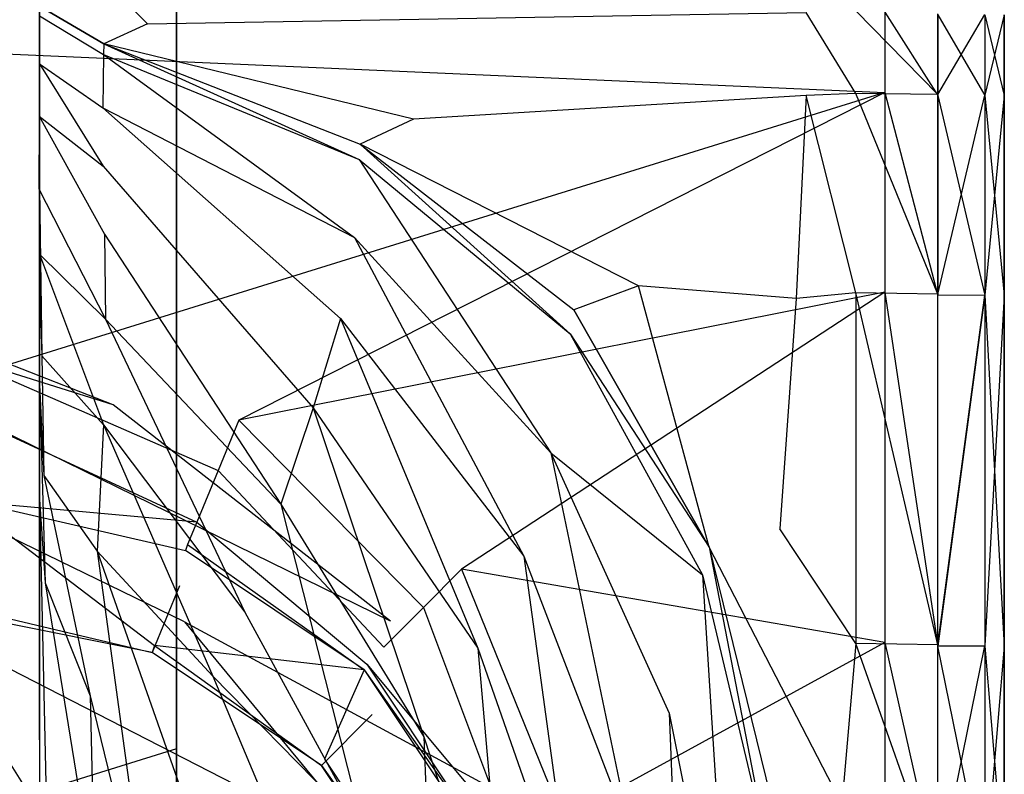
# Model space of a CAD drawing. Extents: x 0 to 0.37, y -0.56 to 0.
# Tile 22 of 25: x 0.276 to 0.37, y -0.207 to -0.135. Entities that reach past the tile are written whole.
import ezdxf

# ---------------------------------------------------------------- set-up
doc = ezdxf.new("R2010")
doc.units = 0
doc.layers.add('L0_WC_N_567610__0___REPLACEMTFO', color=7, linetype='CONTINUOUS')

msp = doc.modelspace()

# ---------------------------------------------------------------- linework, layer by layer
at = {"layer": 'L0_WC_N_567610__0___REPLACEMTFO', "color": 8}
for points, invisible_edges in [([(0.29112, -0.070272), (0.18494, -0.314262), (0.18494, -0.070272), (0.29112, -0.070272)], 13), ([(0.18494, -0.314262), (0.29112, -0.070272), (0.29112, -0.314262), (0.18494, -0.314262)], 10), ([(0.29112, -0.314262), (0.29112, -0.070272), (0.29112, -0.075605), (0.29112, -0.314262)], 13), ([(0.278079, -0.075605, 0.191627), (0.278079, -0.1884, 0.20253), (0.278079, -0.194568, 0.192392), (0.278079, -0.075605, 0.191627)], 13), ([(0.278079, -0.1884, 0.20253), (0.278079, -0.075605, 0.191627), (0.278079, -0.076447, 0.202205), (0.278079, -0.1884, 0.20253)], 14), ([(0.29112, -0.075605, 0.003194), (0.278079, -0.075605, 0.191627), (0.29112, -0.204148, 0.003247), (0.29112, -0.075605, 0.003194)], 14), ([(0.278079, -0.075605, 0.191627), (0.278079, -0.194568, 0.192392), (0.29112, -0.204148, 0.003247), (0.278079, -0.075605, 0.191627)], 14), ([(0.29112, -0.203729), (0.29112, -0.075605, 0.003194), (0.29112, -0.204148, 0.003247), (0.29112, -0.203729)], 13), ([(0.29112, -0.075605, 0.003194), (0.29112, -0.203729), (0.29112, -0.075605), (0.29112, -0.075605, 0.003194)], 14), ([(0.29112, -0.314262), (0.29112, -0.075605), (0.29112, -0.203729), (0.29112, -0.314262)], 10), ([(0.278079, -0.076145, 0.223505), (0.278079, -0.164132, 0.234339), (0.278079, -0.172645, 0.223915), (0.278079, -0.076145, 0.223505)], 13), ([(0.278079, -0.164132, 0.234339), (0.278079, -0.076145, 0.223505), (0.278079, -0.076255, 0.234136), (0.278079, -0.164132, 0.234339)], 14), ([(0.278079, -0.172645, 0.223915), (0.278079, -0.076529, 0.212838), (0.278079, -0.076145, 0.223505), (0.278079, -0.172645, 0.223915)], 14), ([(0.278079, -0.076255, 0.258006), (0.278079, -0.142742, 0.27099), (0.278079, -0.149825, 0.255701), (0.278079, -0.076255, 0.258006)], 13), ([(0.278079, -0.142742, 0.27099), (0.278079, -0.076255, 0.258006), (0.278079, -0.076255, 0.271961), (0.278079, -0.142742, 0.27099)], 14), ([(0.278079, -0.076255, 0.271961), (0.278079, -0.137841, 0.285106), (0.278079, -0.142742, 0.27099), (0.278079, -0.076255, 0.271961)], 13), ([(0.278079, -0.137841, 0.285106), (0.278079, -0.076255, 0.271961), (0.278079, -0.076255, 0.285926), (0.278079, -0.137841, 0.285106)], 14), ([(0.278079, -0.076255, 0.285926), (0.278079, -0.131537, 0.309619), (0.278079, -0.137841, 0.285106), (0.278079, -0.076255, 0.285926)], 13), ([(0.278079, -0.076255, 0.240801), (0.278079, -0.149825, 0.255701), (0.278079, -0.159132, 0.240903), (0.278079, -0.076255, 0.240801)], 13), ([(0.278079, -0.149825, 0.255701), (0.278079, -0.076255, 0.240801), (0.278079, -0.076255, 0.258006), (0.278079, -0.149825, 0.255701)], 14), ([(0.278079, -0.076255, 0.234136), (0.278079, -0.159132, 0.240903), (0.278079, -0.164132, 0.234339), (0.278079, -0.076255, 0.234136)], 13), ([(0.278079, -0.159132, 0.240903), (0.278079, -0.076255, 0.234136), (0.278079, -0.076255, 0.240801), (0.278079, -0.159132, 0.240903)], 14), ([(0.278079, -0.076447, 0.202205), (0.278079, -0.18023, 0.214173), (0.278079, -0.1884, 0.20253), (0.278079, -0.076447, 0.202205)], 13), ([(0.278079, -0.18023, 0.214173), (0.278079, -0.076447, 0.202205), (0.278079, -0.076529, 0.212838), (0.278079, -0.18023, 0.214173)], 14), ([(0.278079, -0.076529, 0.212838), (0.278079, -0.172645, 0.223915), (0.278079, -0.18023, 0.214173), (0.278079, -0.076529, 0.212838)], 13), ([(0.284194, -0.137077, 0.350303), (0.278079, -0.133476, 0.350308), (0.283575, -0.130416, 0.350231), (0.284194, -0.137077, 0.350303)], 14), ([(0.350997, -0.134086, 0.350051), (0.288336, -0.135154, 0.350226), (0.283575, -0.130416, 0.350231), (0.350997, -0.134086, 0.350051)], 13), ([(0.288336, -0.135154, 0.350226), (0.284194, -0.137077, 0.350303), (0.283575, -0.130416, 0.350231), (0.288336, -0.135154, 0.350226)], 14), ([(0.278079, -0.137875, 0.307843), (0.278079, -0.137841, 0.285106), (0.278079, -0.131537, 0.309619), (0.278079, -0.137875, 0.307843)], 14), ([(0.278079, -0.131537, 0.309619), (0.278079, -0.133326, 0.328154), (0.278079, -0.137875, 0.307843), (0.278079, -0.131537, 0.309619)], 13), ([(0.278074, -0.138971, 0.328251), (0.278079, -0.137875, 0.307843), (0.278079, -0.133326, 0.328154), (0.278074, -0.138971, 0.328251)], 14), ([(0.278079, -0.133326, 0.328154), (0.278079, -0.134392, 0.346632), (0.278074, -0.138971, 0.328251), (0.278079, -0.133326, 0.328154)], 13), ([(0.278079, -0.133476, 0.350308), (0.284194, -0.137077, 0.350303), (0.278079, -0.134392, 0.346632), (0.278079, -0.133476, 0.350308)], 14), ([(0.35573, -0.141782, 0.350047), (0.350997, -0.134086, 0.350051), (0.355731, -0.133919, 0.350052), (0.35573, -0.141782, 0.350047)], 14), ([(0.355731, -0.133919, 0.350052), (0.363528, -0.141903, 0.350051), (0.35573, -0.141782, 0.350047), (0.355731, -0.133919, 0.350052)], 13), ([(0.363528, -0.141903, 0.350051), (0.355731, -0.133919, 0.350052), (0.363527, -0.134222, 0.350059), (0.363528, -0.141903, 0.350051)], 14), ([(0.358487, -0.141716, 0.400031), (0.18494, -0.134042, 0.400031), (0.184931, -0.143029, 0.400031), (0.358487, -0.141716, 0.400031)], 13), ([(0.18494, -0.134042, 0.400031), (0.358487, -0.141716, 0.400031), (0.358487, -0.134042, 0.400031), (0.18494, -0.134042, 0.400031)], 14), ([(0.278079, -0.134392, 0.346632), (0.28418, -0.138093, 0.346471), (0.278074, -0.138971, 0.328251), (0.278079, -0.134392, 0.346632)], 14), ([(0.284194, -0.137077, 0.350303), (0.28418, -0.138093, 0.346471), (0.278079, -0.134392, 0.346632), (0.284194, -0.137077, 0.350303)], 14), ([(0.288336, -0.135154, 0.350226), (0.350997, -0.134086, 0.350051), (0.350996, -0.141971, 0.350046), (0.288336, -0.135154, 0.350226)], 14), ([(0.350997, -0.134086, 0.350051), (0.35573, -0.141782, 0.350047), (0.350996, -0.141971, 0.350046), (0.350997, -0.134086, 0.350051)], 13), ([(0.36353, -0.141998, 0.400031), (0.358487, -0.134042, 0.400031), (0.358487, -0.141716, 0.400031), (0.36353, -0.141998, 0.400031)], 13), ([(0.358487, -0.134042, 0.400031), (0.36353, -0.141998, 0.400031), (0.36353, -0.134314, 0.400031), (0.358487, -0.134042, 0.400031)], 14), ([(0.367995, -0.134286, 0.351884), (0.363528, -0.141903, 0.350051), (0.363527, -0.134222, 0.350059), (0.367995, -0.134286, 0.351884)], 13), ([(0.363528, -0.141903, 0.350051), (0.367995, -0.134286, 0.351884), (0.367995, -0.141969, 0.351876), (0.363528, -0.141903, 0.350051)], 14), ([(0.36353, -0.134314, 0.400031), (0.367996, -0.141995, 0.398566), (0.367997, -0.134311, 0.398574), (0.36353, -0.134314, 0.400031)], 14), ([(0.367996, -0.141995, 0.398566), (0.36353, -0.134314, 0.400031), (0.36353, -0.141998, 0.400031), (0.367996, -0.141995, 0.398566)], 13), ([(0.369847, -0.134315, 0.356285), (0.367995, -0.141969, 0.351876), (0.367995, -0.134286, 0.351884), (0.369847, -0.134315, 0.356285)], 14), ([(0.367995, -0.141969, 0.351876), (0.369847, -0.134315, 0.356285), (0.369846, -0.141999, 0.356277), (0.367995, -0.141969, 0.351876)], 13), ([(0.369846, -0.141986, 0.39411), (0.367997, -0.134311, 0.398574), (0.367996, -0.141995, 0.398566), (0.369846, -0.141986, 0.39411)], 13), ([(0.367997, -0.134311, 0.398574), (0.369846, -0.141986, 0.39411), (0.369847, -0.134302, 0.394118), (0.367997, -0.134311, 0.398574)], 14), ([(0.369846, -0.141986, 0.39411), (0.369847, -0.134304, 0.389691), (0.369847, -0.134302, 0.394118), (0.369846, -0.141986, 0.39411)], 14), ([(0.369846, -0.141988, 0.389683), (0.369847, -0.134315, 0.361185), (0.369847, -0.134304, 0.389691), (0.369846, -0.141988, 0.389683)], 14), ([(0.369847, -0.134304, 0.389691), (0.369846, -0.141986, 0.39411), (0.369846, -0.141988, 0.389683), (0.369847, -0.134304, 0.389691)], 13), ([(0.369847, -0.134315, 0.356285), (0.369846, -0.141999, 0.361177), (0.369846, -0.141999, 0.356277), (0.369847, -0.134315, 0.356285)], 13), ([(0.369846, -0.141999, 0.361177), (0.369847, -0.134315, 0.356285), (0.369847, -0.134315, 0.361185), (0.369846, -0.141999, 0.361177)], 14), ([(0.369847, -0.134315, 0.361185), (0.369846, -0.141988, 0.389683), (0.369846, -0.141999, 0.361177), (0.369847, -0.134315, 0.361185)], 13), ([(0.313638, -0.144248, 0.349776), (0.284194, -0.137077, 0.350303), (0.288336, -0.135154, 0.350226), (0.313638, -0.144248, 0.349776)], 14), ([(0.350996, -0.141971, 0.350046), (0.313638, -0.144248, 0.349776), (0.288336, -0.135154, 0.350226), (0.350996, -0.141971, 0.350046)], 14), ([(0.284194, -0.137077, 0.350303), (0.308483, -0.148083, 0.345967), (0.28418, -0.138093, 0.346471), (0.284194, -0.137077, 0.350303)], 14), ([(0.313638, -0.144248, 0.349776), (0.30857, -0.146604, 0.349767), (0.284194, -0.137077, 0.350303), (0.313638, -0.144248, 0.349776)], 14), ([(0.284194, -0.137077, 0.350303), (0.30857, -0.146604, 0.349767), (0.308483, -0.148083, 0.345967), (0.284194, -0.137077, 0.350303)], 14), ([(0.278079, -0.137875, 0.307843), (0.278054, -0.143961, 0.309757), (0.278007, -0.150881, 0.284946), (0.278079, -0.137875, 0.307843)], 14), ([(0.278079, -0.137875, 0.307843), (0.278007, -0.150881, 0.284946), (0.278079, -0.143863, 0.2872), (0.278079, -0.137875, 0.307843)], 14), ([(0.278079, -0.137875, 0.307843), (0.278074, -0.138971, 0.328251), (0.278054, -0.143961, 0.309757), (0.278079, -0.137875, 0.307843)], 13), ([(0.28418, -0.138093, 0.346471), (0.284113, -0.14317, 0.32731), (0.278074, -0.138971, 0.328251), (0.28418, -0.138093, 0.346471)], 14), ([(0.278079, -0.143863, 0.2872), (0.278079, -0.142742, 0.27099), (0.278079, -0.137841, 0.285106), (0.278079, -0.143863, 0.2872)], 14), ([(0.278079, -0.137841, 0.285106), (0.278079, -0.137875, 0.307843), (0.278079, -0.143863, 0.2872), (0.278079, -0.137841, 0.285106)], 13), ([(0.28418, -0.138093, 0.346471), (0.308047, -0.155481, 0.326966), (0.284113, -0.14317, 0.32731), (0.28418, -0.138093, 0.346471)], 14), ([(0.28418, -0.138093, 0.346471), (0.308483, -0.148083, 0.345967), (0.308047, -0.155481, 0.326966), (0.28418, -0.138093, 0.346471)], 14), ([(0.278074, -0.138971, 0.328251), (0.284123, -0.148702, 0.307804), (0.278054, -0.143961, 0.309757), (0.278074, -0.138971, 0.328251)], 14), ([(0.278074, -0.138971, 0.328251), (0.284113, -0.14317, 0.32731), (0.284123, -0.148702, 0.307804), (0.278074, -0.138971, 0.328251)], 14), ([(0.184931, -0.143029, 0.400031), (0.273284, -0.168162, 0.400031), (0.358487, -0.141716, 0.400031), (0.184931, -0.143029, 0.400031)], 14), ([(0.297043, -0.172891, 0.400031), (0.358487, -0.141716, 0.400031), (0.273284, -0.168162, 0.400031), (0.297043, -0.172891, 0.400031)], 13), ([(0.358487, -0.141716, 0.400031), (0.297043, -0.172891, 0.400031), (0.358486, -0.160704, 0.400031), (0.358487, -0.141716, 0.400031)], 14), ([(0.350996, -0.141971, 0.350046), (0.35006, -0.161297, 0.350032), (0.313638, -0.144248, 0.349776), (0.350996, -0.141971, 0.350046)], 14), ([(0.350996, -0.141971, 0.350046), (0.355729, -0.160775, 0.350033), (0.35006, -0.161297, 0.350032), (0.350996, -0.141971, 0.350046)], 13), ([(0.355729, -0.160775, 0.350033), (0.350996, -0.141971, 0.350046), (0.35573, -0.141782, 0.350047), (0.355729, -0.160775, 0.350033)], 14), ([(0.35573, -0.141782, 0.350047), (0.36353, -0.160902, 0.350037), (0.355729, -0.160775, 0.350033), (0.35573, -0.141782, 0.350047)], 13), ([(0.36353, -0.160902, 0.350037), (0.35573, -0.141782, 0.350047), (0.363528, -0.141903, 0.350051), (0.36353, -0.160902, 0.350037)], 14), ([(0.363528, -0.161002, 0.400031), (0.358487, -0.141716, 0.400031), (0.358486, -0.160704, 0.400031), (0.363528, -0.161002, 0.400031)], 13), ([(0.358487, -0.141716, 0.400031), (0.363528, -0.161002, 0.400031), (0.36353, -0.141998, 0.400031), (0.358487, -0.141716, 0.400031)], 14), ([(0.367995, -0.141969, 0.351876), (0.36353, -0.160902, 0.350037), (0.363528, -0.141903, 0.350051), (0.367995, -0.141969, 0.351876)], 13), ([(0.367995, -0.160999, 0.398551), (0.36353, -0.141998, 0.400031), (0.363528, -0.161002, 0.400031), (0.367995, -0.160999, 0.398551)], 13), ([(0.36353, -0.160902, 0.350037), (0.367995, -0.141969, 0.351876), (0.367994, -0.160972, 0.351862), (0.36353, -0.160902, 0.350037)], 14), ([(0.36353, -0.141998, 0.400031), (0.367995, -0.160999, 0.398551), (0.367996, -0.141995, 0.398566), (0.36353, -0.141998, 0.400031)], 14), ([(0.369846, -0.141999, 0.356277), (0.367994, -0.160972, 0.351862), (0.367995, -0.141969, 0.351876), (0.369846, -0.141999, 0.356277)], 14), ([(0.367994, -0.160972, 0.351862), (0.369846, -0.141999, 0.356277), (0.369845, -0.161004, 0.356263), (0.367994, -0.160972, 0.351862)], 13), ([(0.369845, -0.16099, 0.394096), (0.367996, -0.141995, 0.398566), (0.367995, -0.160999, 0.398551), (0.369845, -0.16099, 0.394096)], 13), ([(0.367996, -0.141995, 0.398566), (0.369845, -0.16099, 0.394096), (0.369846, -0.141986, 0.39411), (0.367996, -0.141995, 0.398566)], 14), ([(0.369845, -0.16099, 0.394096), (0.369846, -0.141988, 0.389683), (0.369846, -0.141986, 0.39411), (0.369845, -0.16099, 0.394096)], 14), ([(0.369845, -0.160993, 0.389669), (0.369846, -0.141999, 0.361177), (0.369846, -0.141988, 0.389683), (0.369845, -0.160993, 0.389669)], 14), ([(0.369846, -0.141988, 0.389683), (0.369845, -0.16099, 0.394096), (0.369845, -0.160993, 0.389669), (0.369846, -0.141988, 0.389683)], 13), ([(0.369846, -0.141999, 0.356277), (0.369845, -0.161004, 0.361163), (0.369845, -0.161004, 0.356263), (0.369846, -0.141999, 0.356277)], 13), ([(0.369845, -0.161004, 0.361163), (0.369846, -0.141999, 0.356277), (0.369846, -0.141999, 0.361177), (0.369845, -0.161004, 0.361163)], 14), ([(0.369846, -0.141999, 0.361177), (0.369845, -0.160993, 0.389669), (0.369845, -0.161004, 0.361163), (0.369846, -0.141999, 0.361177)], 13), ([(0.278079, -0.150837, 0.270429), (0.278079, -0.149825, 0.255701), (0.278079, -0.142742, 0.27099), (0.278079, -0.150837, 0.270429)], 14), ([(0.278079, -0.142742, 0.27099), (0.278079, -0.143863, 0.2872), (0.278079, -0.150837, 0.270429), (0.278079, -0.142742, 0.27099)], 13), ([(0.284113, -0.14317, 0.32731), (0.308047, -0.155481, 0.326966), (0.306694, -0.163198, 0.308476), (0.284113, -0.14317, 0.32731)], 14), ([(0.284113, -0.14317, 0.32731), (0.306694, -0.163198, 0.308476), (0.284123, -0.148702, 0.307804), (0.284113, -0.14317, 0.32731)], 14), ([(0.278079, -0.143863, 0.2872), (0.278007, -0.150881, 0.284946), (0.278087, -0.157083, 0.270955), (0.278079, -0.143863, 0.2872)], 14), ([(0.278054, -0.143961, 0.309757), (0.284255, -0.155166, 0.289029), (0.278007, -0.150881, 0.284946), (0.278054, -0.143961, 0.309757)], 14), ([(0.278054, -0.143961, 0.309757), (0.284123, -0.148702, 0.307804), (0.284255, -0.155166, 0.289029), (0.278054, -0.143961, 0.309757)], 14), ([(0.278079, -0.143863, 0.2872), (0.278087, -0.157083, 0.270955), (0.278079, -0.150837, 0.270429), (0.278079, -0.143863, 0.2872)], 14), ([(0.335056, -0.160111, 0.34971), (0.30857, -0.146604, 0.349767), (0.313638, -0.144248, 0.349776), (0.335056, -0.160111, 0.34971)], 14), ([(0.35006, -0.161297, 0.350032), (0.335056, -0.160111, 0.34971), (0.313638, -0.144248, 0.349776), (0.35006, -0.161297, 0.350032)], 14), ([(0.30857, -0.146604, 0.349767), (0.328549, -0.164658, 0.345715), (0.308483, -0.148083, 0.345967), (0.30857, -0.146604, 0.349767)], 14), ([(0.335056, -0.160111, 0.34971), (0.328915, -0.162389, 0.34953), (0.30857, -0.146604, 0.349767), (0.335056, -0.160111, 0.34971)], 14), ([(0.30857, -0.146604, 0.349767), (0.328915, -0.162389, 0.34953), (0.328549, -0.164658, 0.345715), (0.30857, -0.146604, 0.349767)], 14), ([(0.306694, -0.163198, 0.308476), (0.304094, -0.171717, 0.291098), (0.284123, -0.148702, 0.307804), (0.306694, -0.163198, 0.308476)], 14), ([(0.284123, -0.148702, 0.307804), (0.304094, -0.171717, 0.291098), (0.284255, -0.155166, 0.289029), (0.284123, -0.148702, 0.307804)], 14), ([(0.308483, -0.148083, 0.345967), (0.32672, -0.176, 0.326636), (0.308047, -0.155481, 0.326966), (0.308483, -0.148083, 0.345967)], 14), ([(0.308483, -0.148083, 0.345967), (0.328549, -0.164658, 0.345715), (0.32672, -0.176, 0.326636), (0.308483, -0.148083, 0.345967)], 14), ([(0.278079, -0.15935, 0.256015), (0.278079, -0.159132, 0.240903), (0.278079, -0.149825, 0.255701), (0.278079, -0.15935, 0.256015)], 14), ([(0.278079, -0.149825, 0.255701), (0.278079, -0.150837, 0.270429), (0.278079, -0.15935, 0.256015), (0.278079, -0.149825, 0.255701)], 13), ([(0.284255, -0.155166, 0.289029), (0.284366, -0.163266, 0.272154), (0.278007, -0.150881, 0.284946), (0.284255, -0.155166, 0.289029)], 14), ([(0.278007, -0.150881, 0.284946), (0.284366, -0.163266, 0.272154), (0.278087, -0.157083, 0.270955), (0.278007, -0.150881, 0.284946)], 14), ([(0.278079, -0.150837, 0.270429), (0.278087, -0.157083, 0.270955), (0.278299, -0.166747, 0.256531), (0.278079, -0.150837, 0.270429)], 14), ([(0.278079, -0.150837, 0.270429), (0.278299, -0.166747, 0.256531), (0.278079, -0.15935, 0.256015), (0.278079, -0.150837, 0.270429)], 14), ([(0.304094, -0.171717, 0.291098), (0.301034, -0.180857, 0.275082), (0.284255, -0.155166, 0.289029), (0.304094, -0.171717, 0.291098)], 14), ([(0.284255, -0.155166, 0.289029), (0.301034, -0.180857, 0.275082), (0.284366, -0.163266, 0.272154), (0.284255, -0.155166, 0.289029)], 14), ([(0.28508, -0.171417, 0.355781), (0.246446, -0.156326, 0.355781), (0.236895, -0.156326, 0.336685), (0.28508, -0.171417, 0.355781)], 14), ([(0.28508, -0.171417, 0.355781), (0.236895, -0.156326, 0.336685), (0.269637, -0.171494, 0.324659), (0.28508, -0.171417, 0.355781)], 14), ([(0.308047, -0.155481, 0.326966), (0.324151, -0.185812, 0.308276), (0.306694, -0.163198, 0.308476), (0.308047, -0.155481, 0.326966)], 14), ([(0.308047, -0.155481, 0.326966), (0.32672, -0.176, 0.326636), (0.324151, -0.185812, 0.308276), (0.308047, -0.155481, 0.326966)], 14), ([(0.278087, -0.157083, 0.270955), (0.284366, -0.163266, 0.272154), (0.284169, -0.173324, 0.257706), (0.278087, -0.157083, 0.270955)], 14), ([(0.278087, -0.157083, 0.270955), (0.284169, -0.173324, 0.257706), (0.278299, -0.166747, 0.256531), (0.278087, -0.157083, 0.270955)], 14), ([(0.278079, -0.159132, 0.240903), (0.278079, -0.15935, 0.256015), (0.278079, -0.169524, 0.243059), (0.278079, -0.159132, 0.240903)], 13), ([(0.278079, -0.169524, 0.243059), (0.278079, -0.164132, 0.234339), (0.278079, -0.159132, 0.240903), (0.278079, -0.169524, 0.243059)], 14), ([(0.278079, -0.15935, 0.256015), (0.278299, -0.166747, 0.256531), (0.278079, -0.169524, 0.243059), (0.278079, -0.15935, 0.256015)], 14), ([(0.335056, -0.160111, 0.34971), (0.341783, -0.184947, 0.349642), (0.328915, -0.162389, 0.34953), (0.335056, -0.160111, 0.34971)], 13), ([(0.341783, -0.184947, 0.349642), (0.335056, -0.160111, 0.34971), (0.348498, -0.183217, 0.349831), (0.341783, -0.184947, 0.349642)], 14), ([(0.35006, -0.161297, 0.350032), (0.348498, -0.183217, 0.349831), (0.335056, -0.160111, 0.34971), (0.35006, -0.161297, 0.350032)], 14), ([(0.318231, -0.187058, 0.400031), (0.358486, -0.160704, 0.400031), (0.297043, -0.172891, 0.400031), (0.318231, -0.187058, 0.400031)], 13), ([(0.358486, -0.160704, 0.400031), (0.318231, -0.187058, 0.400031), (0.358485, -0.194035, 0.400031), (0.358486, -0.160704, 0.400031)], 14), ([(0.355729, -0.160775, 0.350033), (0.355725, -0.194119, 0.349993), (0.35006, -0.161297, 0.350032), (0.355729, -0.160775, 0.350033)], 14), ([(0.355729, -0.160775, 0.350033), (0.363536, -0.194265, 0.349997), (0.355725, -0.194119, 0.349993), (0.355729, -0.160775, 0.350033)], 13), ([(0.363536, -0.194265, 0.349997), (0.355729, -0.160775, 0.350033), (0.36353, -0.160902, 0.350037), (0.363536, -0.194265, 0.349997)], 14), ([(0.363525, -0.19438, 0.400031), (0.358486, -0.160704, 0.400031), (0.358485, -0.194035, 0.400031), (0.363525, -0.19438, 0.400031)], 13), ([(0.358486, -0.160704, 0.400031), (0.363525, -0.19438, 0.400031), (0.363528, -0.161002, 0.400031), (0.358486, -0.160704, 0.400031)], 14), ([(0.367995, -0.160999, 0.398551), (0.363528, -0.161002, 0.400031), (0.363525, -0.19438, 0.400031), (0.367995, -0.160999, 0.398551)], 14), ([(0.367995, -0.160999, 0.398551), (0.363525, -0.19438, 0.400031), (0.367991, -0.194377, 0.39851), (0.367995, -0.160999, 0.398551)], 14), ([(0.367994, -0.160972, 0.351862), (0.363536, -0.194265, 0.349997), (0.36353, -0.160902, 0.350037), (0.367994, -0.160972, 0.351862)], 13), ([(0.363536, -0.194265, 0.349997), (0.367994, -0.160972, 0.351862), (0.367993, -0.194346, 0.351822), (0.363536, -0.194265, 0.349997)], 14), ([(0.369841, -0.194368, 0.394056), (0.367995, -0.160999, 0.398551), (0.367991, -0.194377, 0.39851), (0.369841, -0.194368, 0.394056)], 13), ([(0.369845, -0.161004, 0.356263), (0.367993, -0.194346, 0.351822), (0.367994, -0.160972, 0.351862), (0.369845, -0.161004, 0.356263)], 14), ([(0.367993, -0.194346, 0.351822), (0.369845, -0.161004, 0.356263), (0.369841, -0.194381, 0.356223), (0.367993, -0.194346, 0.351822)], 13), ([(0.367995, -0.160999, 0.398551), (0.369841, -0.194368, 0.394056), (0.369845, -0.16099, 0.394096), (0.367995, -0.160999, 0.398551)], 14), ([(0.369841, -0.194368, 0.394056), (0.369845, -0.160993, 0.389669), (0.369845, -0.16099, 0.394096), (0.369841, -0.194368, 0.394056)], 14), ([(0.369845, -0.160993, 0.389669), (0.369841, -0.194368, 0.394056), (0.369841, -0.19437, 0.38963), (0.369845, -0.160993, 0.389669)], 13), ([(0.369841, -0.19437, 0.38963), (0.369845, -0.161004, 0.361163), (0.369845, -0.160993, 0.389669), (0.369841, -0.19437, 0.38963)], 14), ([(0.369845, -0.161004, 0.356263), (0.369841, -0.194381, 0.361124), (0.369841, -0.194381, 0.356223), (0.369845, -0.161004, 0.356263)], 13), ([(0.369841, -0.194381, 0.361124), (0.369845, -0.161004, 0.356263), (0.369845, -0.161004, 0.361163), (0.369841, -0.194381, 0.361124)], 14), ([(0.369845, -0.161004, 0.361163), (0.369841, -0.19437, 0.38963), (0.369841, -0.194381, 0.361124), (0.369845, -0.161004, 0.361163)], 13), ([(0.355725, -0.194119, 0.349993), (0.348498, -0.183217, 0.349831), (0.35006, -0.161297, 0.350032), (0.355725, -0.194119, 0.349993)], 14), ([(0.328915, -0.162389, 0.34953), (0.341783, -0.184947, 0.349642), (0.328549, -0.164658, 0.345715), (0.328915, -0.162389, 0.34953)], 14), ([(0.284366, -0.163266, 0.272154), (0.297617, -0.191139, 0.261408), (0.284169, -0.173324, 0.257706), (0.284366, -0.163266, 0.272154)], 14), ([(0.284366, -0.163266, 0.272154), (0.301034, -0.180857, 0.275082), (0.297617, -0.191139, 0.261408), (0.284366, -0.163266, 0.272154)], 14), ([(0.306694, -0.163198, 0.308476), (0.319756, -0.194582, 0.291093), (0.304094, -0.171717, 0.291098), (0.306694, -0.163198, 0.308476)], 14), ([(0.306694, -0.163198, 0.308476), (0.324151, -0.185812, 0.308276), (0.319756, -0.194582, 0.291093), (0.306694, -0.163198, 0.308476)], 14), ([(0.278079, -0.180438, 0.231878), (0.278079, -0.172645, 0.223915), (0.278079, -0.164132, 0.234339), (0.278079, -0.180438, 0.231878)], 14), ([(0.278079, -0.164132, 0.234339), (0.278079, -0.169524, 0.243059), (0.278079, -0.180438, 0.231878), (0.278079, -0.164132, 0.234339)], 13), ([(0.328549, -0.164658, 0.345715), (0.341149, -0.187584, 0.345809), (0.32672, -0.176, 0.326636), (0.328549, -0.164658, 0.345715)], 14), ([(0.328549, -0.164658, 0.345715), (0.341783, -0.184947, 0.349642), (0.341149, -0.187584, 0.345809), (0.328549, -0.164658, 0.345715)], 14), ([(0.278299, -0.166747, 0.256531), (0.278482, -0.178126, 0.244141), (0.278079, -0.169524, 0.243059), (0.278299, -0.166747, 0.256531)], 14), ([(0.278299, -0.166747, 0.256531), (0.284169, -0.173324, 0.257706), (0.278482, -0.178126, 0.244141), (0.278299, -0.166747, 0.256531)], 14), ([(0.295071, -0.177655, 0.400031), (0.273284, -0.168162, 0.400031), (0.272786, -0.173219, 0.400031), (0.295071, -0.177655, 0.400031)], 13), ([(0.273284, -0.168162, 0.400031), (0.295071, -0.177655, 0.400031), (0.297043, -0.172891, 0.400031), (0.273284, -0.168162, 0.400031)], 14), ([(0.278079, -0.169524, 0.243059), (0.278605, -0.188365, 0.234462), (0.278079, -0.180438, 0.231878), (0.278079, -0.169524, 0.243059)], 14), ([(0.278079, -0.169524, 0.243059), (0.278482, -0.178126, 0.244141), (0.278605, -0.188365, 0.234462), (0.278079, -0.169524, 0.243059)], 14), ([(0.269637, -0.171494, 0.324659), (0.249956, -0.171689, 0.298098), (0.291872, -0.192077, 0.316492), (0.269637, -0.171494, 0.324659)], 14), ([(0.291872, -0.192077, 0.316492), (0.249956, -0.171689, 0.298098), (0.266878, -0.192243, 0.283093), (0.291872, -0.192077, 0.316492)], 14), ([(0.311457, -0.192011, 0.355781), (0.28508, -0.171417, 0.355781), (0.269637, -0.171494, 0.324659), (0.311457, -0.192011, 0.355781)], 14), ([(0.311457, -0.192011, 0.355781), (0.269637, -0.171494, 0.324659), (0.291872, -0.192077, 0.316492), (0.311457, -0.192011, 0.355781)], 14), ([(0.304094, -0.171717, 0.291098), (0.314646, -0.203016, 0.275049), (0.301034, -0.180857, 0.275082), (0.304094, -0.171717, 0.291098)], 14), ([(0.304094, -0.171717, 0.291098), (0.319756, -0.194582, 0.291093), (0.314646, -0.203016, 0.275049), (0.304094, -0.171717, 0.291098)], 14), ([(0.293033, -0.182579, 0.397813), (0.272786, -0.173219, 0.400031), (0.272267, -0.17849, 0.397813), (0.293033, -0.182579, 0.397813)], 13), ([(0.272786, -0.173219, 0.400031), (0.293033, -0.182579, 0.397813), (0.295071, -0.177655, 0.400031), (0.272786, -0.173219, 0.400031)], 14), ([(0.278079, -0.172645, 0.223915), (0.278079, -0.180438, 0.231878), (0.278079, -0.194327, 0.220136), (0.278079, -0.172645, 0.223915)], 13), ([(0.278079, -0.194327, 0.220136), (0.278079, -0.18023, 0.214173), (0.278079, -0.172645, 0.223915), (0.278079, -0.194327, 0.220136)], 14), ([(0.314588, -0.190704, 0.400031), (0.297043, -0.172891, 0.400031), (0.295071, -0.177655, 0.400031), (0.314588, -0.190704, 0.400031)], 13), ([(0.297043, -0.172891, 0.400031), (0.314588, -0.190704, 0.400031), (0.318231, -0.187058, 0.400031), (0.297043, -0.172891, 0.400031)], 14), ([(0.284169, -0.173324, 0.257706), (0.283563, -0.185343, 0.245446), (0.278482, -0.178126, 0.244141), (0.284169, -0.173324, 0.257706)], 14), ([(0.284169, -0.173324, 0.257706), (0.294552, -0.197226, 0.252062), (0.283563, -0.185343, 0.245446), (0.284169, -0.173324, 0.257706)], 14), ([(0.284169, -0.173324, 0.257706), (0.297617, -0.191139, 0.261408), (0.294552, -0.197226, 0.252062), (0.284169, -0.173324, 0.257706)], 14), ([(0.32672, -0.176, 0.326636), (0.334255, -0.21219, 0.308139), (0.324151, -0.185812, 0.308276), (0.32672, -0.176, 0.326636)], 14), ([(0.32672, -0.176, 0.326636), (0.33798, -0.200768, 0.326642), (0.334255, -0.21219, 0.308139), (0.32672, -0.176, 0.326636)], 14), ([(0.32672, -0.176, 0.326636), (0.341149, -0.187584, 0.345809), (0.33798, -0.200768, 0.326642), (0.32672, -0.176, 0.326636)], 14), ([(0.310822, -0.194473, 0.397811), (0.295071, -0.177655, 0.400031), (0.293033, -0.182579, 0.397813), (0.310822, -0.194473, 0.397811)], 13), ([(0.295071, -0.177655, 0.400031), (0.310822, -0.194473, 0.397811), (0.314588, -0.190704, 0.400031), (0.295071, -0.177655, 0.400031)], 14), ([(0.272267, -0.17849, 0.397813), (0.27205, -0.180695, 0.39252), (0.293033, -0.182579, 0.397813), (0.272267, -0.17849, 0.397813)], 14), ([(0.278482, -0.178126, 0.244141), (0.283563, -0.185343, 0.245446), (0.282895, -0.199103, 0.235137), (0.278482, -0.178126, 0.244141)], 14), ([(0.278482, -0.178126, 0.244141), (0.282895, -0.199103, 0.235137), (0.278605, -0.188365, 0.234462), (0.278482, -0.178126, 0.244141)], 14), ([(0.291967, -0.185277, 0.389478), (0.27205, -0.180695, 0.39252), (0.271923, -0.181287, 0.389472), (0.291967, -0.185277, 0.389478)], 13), ([(0.293033, -0.182579, 0.397813), (0.27205, -0.180695, 0.39252), (0.292156, -0.184697, 0.39252), (0.293033, -0.182579, 0.397813)], 14), ([(0.27205, -0.180695, 0.39252), (0.291967, -0.185277, 0.389478), (0.292156, -0.184697, 0.39252), (0.27205, -0.180695, 0.39252)], 14), ([(0.278079, -0.18023, 0.214173), (0.278079, -0.194327, 0.220136), (0.278079, -0.194587, 0.212303), (0.278079, -0.18023, 0.214173)], 13), ([(0.278079, -0.194587, 0.212303), (0.278079, -0.1884, 0.20253), (0.278079, -0.18023, 0.214173), (0.278079, -0.194587, 0.212303)], 14), ([(0.278079, -0.180438, 0.231878), (0.278674, -0.207407, 0.221295), (0.278079, -0.194327, 0.220136), (0.278079, -0.180438, 0.231878)], 14), ([(0.278079, -0.180438, 0.231878), (0.278605, -0.188365, 0.234462), (0.278674, -0.207407, 0.221295), (0.278079, -0.180438, 0.231878)], 14), ([(0.289015, -0.19431, 0.342077), (0.271923, -0.181287, 0.389472), (0.269939, -0.190515, 0.341974), (0.289015, -0.19431, 0.342077)], 13), ([(0.271923, -0.181287, 0.389472), (0.289015, -0.19431, 0.342077), (0.291967, -0.185277, 0.389478), (0.271923, -0.181287, 0.389472)], 14), ([(0.301034, -0.180857, 0.275082), (0.308869, -0.211812, 0.260945), (0.297617, -0.191139, 0.261408), (0.301034, -0.180857, 0.275082)], 14), ([(0.301034, -0.180857, 0.275082), (0.314646, -0.203016, 0.275049), (0.308869, -0.211812, 0.260945), (0.301034, -0.180857, 0.275082)], 14), ([(0.309202, -0.196094, 0.39252), (0.293033, -0.182579, 0.397813), (0.292156, -0.184697, 0.39252), (0.309202, -0.196094, 0.39252)], 13), ([(0.293033, -0.182579, 0.397813), (0.309202, -0.196094, 0.39252), (0.310822, -0.194473, 0.397811), (0.293033, -0.182579, 0.397813)], 14), ([(0.354387, -0.209343, 0.349918), (0.341783, -0.184947, 0.349642), (0.348498, -0.183217, 0.349831), (0.354387, -0.209343, 0.349918)], 14), ([(0.355725, -0.194119, 0.349993), (0.354387, -0.209343, 0.349918), (0.348498, -0.183217, 0.349831), (0.355725, -0.194119, 0.349993)], 14), ([(0.2888, -0.194967, 0.33863), (0.269795, -0.191186, 0.33852), (0.270463, -0.184385, 0.332072), (0.2888, -0.194967, 0.33863)], 14), ([(0.291404, -0.18865, 0.332182), (0.2888, -0.194967, 0.33863), (0.270463, -0.184385, 0.332072), (0.291404, -0.18865, 0.332182)], 14), ([(0.283563, -0.185343, 0.245446), (0.288656, -0.222549, 0.230857), (0.282895, -0.199103, 0.235137), (0.283563, -0.185343, 0.245446)], 14), ([(0.283563, -0.185343, 0.245446), (0.294552, -0.197226, 0.252062), (0.294419, -0.216192, 0.24056), (0.283563, -0.185343, 0.245446)], 14), ([(0.283563, -0.185343, 0.245446), (0.294419, -0.216192, 0.24056), (0.288656, -0.222549, 0.230857), (0.283563, -0.185343, 0.245446)], 14), ([(0.30896, -0.196638, 0.389496), (0.291967, -0.185277, 0.389478), (0.289015, -0.19431, 0.342077), (0.30896, -0.196638, 0.389496)], 14), ([(0.30896, -0.196638, 0.389496), (0.292156, -0.184697, 0.39252), (0.291967, -0.185277, 0.389478), (0.30896, -0.196638, 0.389496)], 13), ([(0.292156, -0.184697, 0.39252), (0.30896, -0.196638, 0.389496), (0.309202, -0.196094, 0.39252), (0.292156, -0.184697, 0.39252)], 14), ([(0.341783, -0.184947, 0.349642), (0.347275, -0.213468, 0.345969), (0.341149, -0.187584, 0.345809), (0.341783, -0.184947, 0.349642)], 14), ([(0.354387, -0.209343, 0.349918), (0.347974, -0.210165, 0.349855), (0.341783, -0.184947, 0.349642), (0.354387, -0.209343, 0.349918)], 14), ([(0.341783, -0.184947, 0.349642), (0.347974, -0.210165, 0.349855), (0.347275, -0.213468, 0.345969), (0.341783, -0.184947, 0.349642)], 14), ([(0.324151, -0.185812, 0.308276), (0.32894, -0.220675, 0.290736), (0.319756, -0.194582, 0.291093), (0.324151, -0.185812, 0.308276)], 14), ([(0.324151, -0.185812, 0.308276), (0.334255, -0.21219, 0.308139), (0.32894, -0.220675, 0.290736), (0.324151, -0.185812, 0.308276)], 14), ([(0.327628, -0.210234, 0.400031), (0.318231, -0.187058, 0.400031), (0.314588, -0.190704, 0.400031), (0.327628, -0.210234, 0.400031)], 13), ([(0.332411, -0.208293, 0.400031), (0.358485, -0.194035, 0.400031), (0.318231, -0.187058, 0.400031), (0.332411, -0.208293, 0.400031)], 13), ([(0.318231, -0.187058, 0.400031), (0.327628, -0.210234, 0.400031), (0.332411, -0.208293, 0.400031), (0.318231, -0.187058, 0.400031)], 14), ([(0.341149, -0.187584, 0.345809), (0.343779, -0.229984, 0.326539), (0.33798, -0.200768, 0.326642), (0.341149, -0.187584, 0.345809)], 14), ([(0.341149, -0.187584, 0.345809), (0.347275, -0.213468, 0.345969), (0.343779, -0.229984, 0.326539), (0.341149, -0.187584, 0.345809)], 14), ([(0.278079, -0.1884, 0.20253), (0.278079, -0.194587, 0.212303), (0.278079, -0.203282, 0.2028), (0.278079, -0.1884, 0.20253)], 13), ([(0.278079, -0.203282, 0.2028), (0.278079, -0.194568, 0.192392), (0.278079, -0.1884, 0.20253), (0.278079, -0.203282, 0.2028)], 14), ([(0.278605, -0.188365, 0.234462), (0.282895, -0.199103, 0.235137), (0.282803, -0.214194, 0.226866), (0.278605, -0.188365, 0.234462)], 14), ([(0.278605, -0.188365, 0.234462), (0.282803, -0.214194, 0.226866), (0.278674, -0.207407, 0.221295), (0.278605, -0.188365, 0.234462)], 14), ([(0.304912, -0.205736, 0.338943), (0.2888, -0.194967, 0.33863), (0.291404, -0.18865, 0.332182), (0.304912, -0.205736, 0.338943)], 14), ([(0.309727, -0.20089, 0.332496), (0.304912, -0.205736, 0.338943), (0.291404, -0.18865, 0.332182), (0.309727, -0.20089, 0.332496)], 14), ([(0.2888, -0.194967, 0.33863), (0.269939, -0.190515, 0.341974), (0.269795, -0.191186, 0.33852), (0.2888, -0.194967, 0.33863)], 13), ([(0.269939, -0.190515, 0.341974), (0.2888, -0.194967, 0.33863), (0.289015, -0.19431, 0.342077), (0.269939, -0.190515, 0.341974)], 14), ([(0.322708, -0.212273, 0.397808), (0.314588, -0.190704, 0.400031), (0.310822, -0.194473, 0.397811), (0.322708, -0.212273, 0.397808)], 13), ([(0.314588, -0.190704, 0.400031), (0.322708, -0.212273, 0.397808), (0.327628, -0.210234, 0.400031), (0.314588, -0.190704, 0.400031)], 14), ([(0.297617, -0.191139, 0.261408), (0.308869, -0.211812, 0.260945), (0.294552, -0.197226, 0.252062), (0.297617, -0.191139, 0.261408)], 14), ([(0.266878, -0.192243, 0.283093), (0.236895, -0.214559, 0.244482), (0.28097, -0.214559, 0.270597), (0.266878, -0.192243, 0.283093)], 14), ([(0.266878, -0.192243, 0.283093), (0.31042, -0.214559, 0.30968), (0.291872, -0.192077, 0.316492), (0.266878, -0.192243, 0.283093)], 14), ([(0.31042, -0.214559, 0.30968), (0.266878, -0.192243, 0.283093), (0.28097, -0.214559, 0.270597), (0.31042, -0.214559, 0.30968)], 13), ([(0.291872, -0.192077, 0.316492), (0.333477, -0.214559, 0.355781), (0.311457, -0.192011, 0.355781), (0.291872, -0.192077, 0.316492)], 14), ([(0.333477, -0.214559, 0.355781), (0.291872, -0.192077, 0.316492), (0.31042, -0.214559, 0.30968), (0.333477, -0.214559, 0.355781)], 13), ([(0.278079, -0.203282, 0.2028), (0.278079, -0.194327, 0.220136), (0.278079, -0.210407, 0.209544), (0.278079, -0.203282, 0.2028)], 13), ([(0.278079, -0.194327, 0.220136), (0.278079, -0.203282, 0.2028), (0.278079, -0.194587, 0.212303), (0.278079, -0.194327, 0.220136)], 14), ([(0.278674, -0.207407, 0.221295), (0.278079, -0.210407, 0.209544), (0.278079, -0.194327, 0.220136), (0.278674, -0.207407, 0.221295)], 14), ([(0.278079, -0.194568, 0.192392), (0.278079, -0.203282, 0.2028), (0.278079, -0.208209, 0.190505), (0.278079, -0.194568, 0.192392)], 13), ([(0.278079, -0.194568, 0.192392), (0.278079, -0.208209, 0.190505), (0.29112, -0.204148, 0.003247), (0.278079, -0.194568, 0.192392)], 14), ([(0.304912, -0.205736, 0.338943), (0.289015, -0.19431, 0.342077), (0.2888, -0.194967, 0.33863), (0.304912, -0.205736, 0.338943)], 13), ([(0.289015, -0.19431, 0.342077), (0.304912, -0.205736, 0.338943), (0.305186, -0.205119, 0.342371), (0.289015, -0.19431, 0.342077)], 14), ([(0.30896, -0.196638, 0.389496), (0.289015, -0.19431, 0.342077), (0.305186, -0.205119, 0.342371), (0.30896, -0.196638, 0.389496)], 14), ([(0.309202, -0.196094, 0.39252), (0.322708, -0.212273, 0.397808), (0.310822, -0.194473, 0.397811), (0.309202, -0.196094, 0.39252)], 14), ([(0.319756, -0.194582, 0.291093), (0.322711, -0.227538, 0.274532), (0.314646, -0.203016, 0.275049), (0.319756, -0.194582, 0.291093)], 14), ([(0.319756, -0.194582, 0.291093), (0.32894, -0.220675, 0.290736), (0.322711, -0.227538, 0.274532), (0.319756, -0.194582, 0.291093)], 14), ([(0.358485, -0.194035, 0.400031), (0.332411, -0.208293, 0.400031), (0.358484, -0.215994, 0.400031), (0.358485, -0.194035, 0.400031)], 14), ([(0.363539, -0.216243, 0.349975), (0.354387, -0.209343, 0.349918), (0.355725, -0.194119, 0.349993), (0.363539, -0.216243, 0.349975)], 14), ([(0.363539, -0.216243, 0.349975), (0.355725, -0.194119, 0.349993), (0.363536, -0.194265, 0.349997), (0.363539, -0.216243, 0.349975)], 14), ([(0.363523, -0.216367, 0.400031), (0.358485, -0.194035, 0.400031), (0.358484, -0.215994, 0.400031), (0.363523, -0.216367, 0.400031)], 13), ([(0.358485, -0.194035, 0.400031), (0.363523, -0.216367, 0.400031), (0.363525, -0.19438, 0.400031), (0.358485, -0.194035, 0.400031)], 14), ([(0.367989, -0.216364, 0.398487), (0.363525, -0.19438, 0.400031), (0.363523, -0.216367, 0.400031), (0.367989, -0.216364, 0.398487)], 14), ([(0.367991, -0.194377, 0.39851), (0.363525, -0.19438, 0.400031), (0.367989, -0.216364, 0.398487), (0.367991, -0.194377, 0.39851)], 14), ([(0.367993, -0.194346, 0.351822), (0.363539, -0.216243, 0.349975), (0.363536, -0.194265, 0.349997), (0.367993, -0.194346, 0.351822)], 13), ([(0.363539, -0.216243, 0.349975), (0.367993, -0.194346, 0.351822), (0.367993, -0.21633, 0.3518), (0.363539, -0.216243, 0.349975)], 14), ([(0.369839, -0.216355, 0.394034), (0.367991, -0.194377, 0.39851), (0.367989, -0.216364, 0.398487), (0.369839, -0.216355, 0.394034)], 13), ([(0.367991, -0.194377, 0.39851), (0.369839, -0.216355, 0.394034), (0.369841, -0.194368, 0.394056), (0.367991, -0.194377, 0.39851)], 14), ([(0.369841, -0.194381, 0.356223), (0.367993, -0.21633, 0.3518), (0.367993, -0.194346, 0.351822), (0.369841, -0.194381, 0.356223)], 14), ([(0.367993, -0.21633, 0.3518), (0.369841, -0.194381, 0.356223), (0.369839, -0.216368, 0.356201), (0.367993, -0.21633, 0.3518)], 13), ([(0.369839, -0.216355, 0.394034), (0.369841, -0.19437, 0.38963), (0.369841, -0.194368, 0.394056), (0.369839, -0.216355, 0.394034)], 14), ([(0.369839, -0.216357, 0.389607), (0.369841, -0.194381, 0.361124), (0.369841, -0.19437, 0.38963), (0.369839, -0.216357, 0.389607)], 14), ([(0.369841, -0.19437, 0.38963), (0.369839, -0.216355, 0.394034), (0.369839, -0.216357, 0.389607), (0.369841, -0.19437, 0.38963)], 13), ([(0.369841, -0.194381, 0.356223), (0.369839, -0.216368, 0.361101), (0.369839, -0.216368, 0.356201), (0.369841, -0.194381, 0.356223)], 13), ([(0.369839, -0.216368, 0.361101), (0.369841, -0.194381, 0.356223), (0.369841, -0.194381, 0.361124), (0.369839, -0.216368, 0.361101)], 14), ([(0.369841, -0.194381, 0.361124), (0.369839, -0.216357, 0.389607), (0.369839, -0.216368, 0.361101), (0.369841, -0.194381, 0.361124)], 13), ([(0.30896, -0.196638, 0.389496), (0.305186, -0.205119, 0.342371), (0.320314, -0.213642, 0.389522), (0.30896, -0.196638, 0.389496)], 14), ([(0.30896, -0.196638, 0.389496), (0.320591, -0.21315, 0.39252), (0.309202, -0.196094, 0.39252), (0.30896, -0.196638, 0.389496)], 14), ([(0.320591, -0.21315, 0.39252), (0.30896, -0.196638, 0.389496), (0.320314, -0.213642, 0.389522), (0.320591, -0.21315, 0.39252)], 13), ([(0.322708, -0.212273, 0.397808), (0.309202, -0.196094, 0.39252), (0.320591, -0.21315, 0.39252), (0.322708, -0.212273, 0.397808)], 13), ([(0.294552, -0.197226, 0.252062), (0.302379, -0.215798, 0.249785), (0.294419, -0.216192, 0.24056), (0.294552, -0.197226, 0.252062)], 14), ([(0.294552, -0.197226, 0.252062), (0.308869, -0.211812, 0.260945), (0.302379, -0.215798, 0.249785), (0.294552, -0.197226, 0.252062)], 14), ([(0.282895, -0.199103, 0.235137), (0.283616, -0.230383, 0.220757), (0.282803, -0.214194, 0.226866), (0.282895, -0.199103, 0.235137)], 14), ([(0.282895, -0.199103, 0.235137), (0.288656, -0.222549, 0.230857), (0.283616, -0.230383, 0.220757), (0.282895, -0.199103, 0.235137)], 14), ([(0.315677, -0.221851, 0.339413), (0.304912, -0.205736, 0.338943), (0.309727, -0.20089, 0.332496), (0.315677, -0.221851, 0.339413)], 14), ([(0.321978, -0.219214, 0.332965), (0.315677, -0.221851, 0.339413), (0.309727, -0.20089, 0.332496), (0.321978, -0.219214, 0.332965)], 14), ([(0.33798, -0.200768, 0.326642), (0.339595, -0.241385, 0.30775), (0.334255, -0.21219, 0.308139), (0.33798, -0.200768, 0.326642)], 14), ([(0.33798, -0.200768, 0.326642), (0.343779, -0.229984, 0.326539), (0.339595, -0.241385, 0.30775), (0.33798, -0.200768, 0.326642)], 14), ([(0.314646, -0.203016, 0.275049), (0.315726, -0.234438, 0.260032), (0.308869, -0.211812, 0.260945), (0.314646, -0.203016, 0.275049)], 14), ([(0.314646, -0.203016, 0.275049), (0.322711, -0.227538, 0.274532), (0.315726, -0.234438, 0.260032), (0.314646, -0.203016, 0.275049)], 14), ([(0.278079, -0.218506, 0.199007), (0.278079, -0.208209, 0.190505), (0.278079, -0.203282, 0.2028), (0.278079, -0.218506, 0.199007)], 14), ([(0.278079, -0.210407, 0.209544), (0.278079, -0.218506, 0.199007), (0.278079, -0.203282, 0.2028), (0.278079, -0.210407, 0.209544)], 14), ([(0.29112, -0.204148, 0.003247), (0.278079, -0.208209, 0.190505), (0.29112, -0.21724, 0.003183), (0.29112, -0.204148, 0.003247)], 14), ([(0.29112, -0.204148, 0.003247), (0.29112, -0.216881), (0.29112, -0.203729), (0.29112, -0.204148, 0.003247)], 14), ([(0.29112, -0.314262), (0.29112, -0.203729), (0.29112, -0.216881), (0.29112, -0.314262)], 13), ([(0.29112, -0.216881), (0.29112, -0.204148, 0.003247), (0.29112, -0.21724, 0.003183), (0.29112, -0.216881)], 13), ([(0.304912, -0.205736, 0.338943), (0.315992, -0.221295, 0.34281), (0.305186, -0.205119, 0.342371), (0.304912, -0.205736, 0.338943)], 14), ([(0.315992, -0.221295, 0.34281), (0.304912, -0.205736, 0.338943), (0.315677, -0.221851, 0.339413), (0.315992, -0.221295, 0.34281)], 13), ([(0.305186, -0.205119, 0.342371), (0.315992, -0.221295, 0.34281), (0.320314, -0.213642, 0.389522), (0.305186, -0.205119, 0.342371)], 14)]:
    msp.add_3dface(points, dxfattribs=dict(at, invisible_edges=invisible_edges))

doc.saveas('drawing.dxf')
